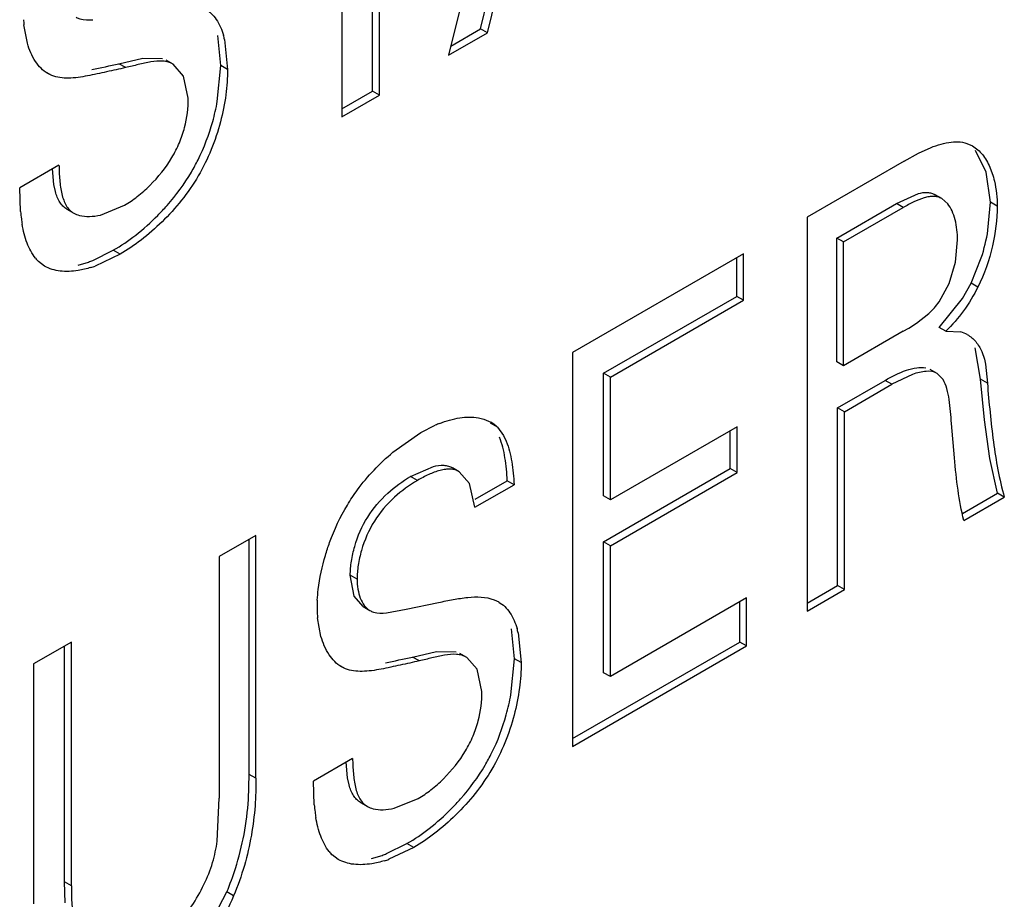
# Model space of a CAD drawing. Header units: inches. Extents: x 0 to 34, y 0 to 22.
# Tile 32 of 179: x 3.6931 to 3.77, y 15.6207 to 15.6894. Entities that reach past the tile are written whole.
import ezdxf

# ---------------------------------------------------------------- set-up
doc = ezdxf.new("R2010")
doc.units = ezdxf.units.IN
doc.header["$LTSCALE"] = 1.87
doc.header["$MEASUREMENT"] = 0
doc.layers.add('ARTWORK', color=7, linetype='CONTINUOUS')

msp = doc.modelspace()

# ---------------------------------------------------------------- linework, layer by layer
at = {"layer": 'ARTWORK', "color": 3, "linetype": 'CONTINUOUS'}
for p, q in [((3.7355601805, 15.7225114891), (3.7266086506, 15.686607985)), ((3.7212103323, 15.6834910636), (3.7212103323, 15.7106046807)), ((3.7182935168, 15.708920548), (3.7182935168, 15.6818069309)), ((3.7296403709, 15.6883584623), (3.7319384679, 15.6976876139)), ((3.6937317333, 15.6875391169), (3.6934658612, 15.6889934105)), ((3.7266086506, 15.686607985), (3.7296403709, 15.6883584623)), ((3.7091259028, 15.6878352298), (3.7093633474, 15.6855043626)), ((3.7059299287, 15.6849863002), (3.7051052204, 15.6859188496)), ((3.6956388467, 15.6850302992), (3.6953409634, 15.6851771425)), ((3.7062984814, 15.683265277), (3.7059299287, 15.6849863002)), ((3.7182935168, 15.6818069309), (3.7212103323, 15.6834910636)), ((3.7633013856, 15.6789650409), (3.7640409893, 15.6793112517)), ((3.7670802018, 15.6797272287), (3.7675048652, 15.6795328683)), ((3.7621886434, 15.6783521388), (3.754593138, 15.6739665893)), ((3.7621886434, 15.6783521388), (3.7633013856, 15.6789650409)), ((3.6962001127, 15.6780333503), (3.6931352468, 15.6762637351)), ((3.7688616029, 15.6778829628), (3.7690520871, 15.6773855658)), ((3.6932052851, 15.6744123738), (3.6931352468, 15.6762637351)), ((3.7655727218, 15.6750176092), (3.7651161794, 15.675418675)), ((3.699442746, 15.6741402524), (3.7013251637, 15.6749038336)), ((3.7574488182, 15.6720357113), (3.7621024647, 15.6747226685)), ((3.754593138, 15.6739665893), (3.754593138, 15.6432315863)), ((3.7661721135, 15.670467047), (3.7663428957, 15.672191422)), ((3.7574488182, 15.6623758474), (3.7574488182, 15.6720357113)), ((3.7009686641, 15.6710808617), (3.6990312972, 15.6701591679)), ((3.7496367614, 15.6711048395), (3.7362974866, 15.6634029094)), ((3.7496367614, 15.6674834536), (3.7496367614, 15.6711048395)), ((3.695080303, 15.6701492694), (3.6946013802, 15.6705083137)), ((3.7656815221, 15.6688053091), (3.7661721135, 15.670467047)), ((3.7649006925, 15.6673597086), (3.7656815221, 15.6688053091)), ((3.7392430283, 15.6614822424), (3.7496367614, 15.6674834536)), ((3.7640980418, 15.6664521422), (3.7645358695, 15.6668962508)), ((3.763140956, 15.6657100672), (3.7640980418, 15.6664521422)), ((3.7621024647, 15.6650628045), (3.7625317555, 15.6653200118)), ((3.7625317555, 15.6653200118), (3.763140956, 15.6657100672)), ((3.7621024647, 15.6650628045), (3.7574488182, 15.6623758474)), ((3.7654295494, 15.6650651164), (3.7666009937, 15.6650229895)), ((3.7362974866, 15.6634029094), (3.7362974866, 15.6326679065)), ((3.7682352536, 15.6634864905), (3.7684343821, 15.6628793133)), ((3.7684343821, 15.6628793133), (3.7685131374, 15.6624937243)), ((3.7685131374, 15.6624937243), (3.768669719, 15.6610224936)), ((3.7392430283, 15.6519057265), (3.7392430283, 15.6614822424)), ((3.7628272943, 15.6616963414), (3.7612178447, 15.6609306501)), ((3.7652121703, 15.6612958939), (3.7647473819, 15.6617748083)), ((3.7575099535, 15.6587897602), (3.7612178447, 15.6609306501)), ((3.7289546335, 15.6583096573), (3.7293763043, 15.6582072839)), ((3.7575099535, 15.644915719), (3.7575099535, 15.6587897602)), ((3.7244505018, 15.6571562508), (3.7255745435, 15.6577344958)), ((3.7293763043, 15.6582072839), (3.729924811, 15.6579676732)), ((3.7304277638, 15.6575839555), (3.7309021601, 15.6569393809)), ((3.7491373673, 15.6576185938), (3.7392430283, 15.6519057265)), ((3.7491373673, 15.6540431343), (3.7491373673, 15.6576185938)), ((3.7661019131, 15.6551827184), (3.7658714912, 15.6578750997)), ((3.7222698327, 15.6556253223), (3.7244505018, 15.6571562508)), ((3.7309021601, 15.6569393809), (3.731121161, 15.6564823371)), ((3.7282375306, 15.6531965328), (3.7274510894, 15.6541067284)), ((3.7392430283, 15.648330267), (3.7491373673, 15.6540431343)), ((3.7286622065, 15.6513280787), (3.7282375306, 15.6531965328)), ((3.7286622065, 15.6513280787), (3.7317226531, 15.6530951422)), ((3.7668430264, 15.6503045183), (3.7699933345, 15.6521234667)), ((3.7115715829, 15.6491264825), (3.7087159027, 15.6474776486)), ((3.7115715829, 15.6301809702), (3.7115715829, 15.6491264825)), ((3.7392430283, 15.6381141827), (3.7392430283, 15.648330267)), ((3.7087159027, 15.6474776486), (3.7087159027, 15.6286197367)), ((3.754593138, 15.6432315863), (3.7575099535, 15.644915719)), ((3.7233029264, 15.6433833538), (3.7258324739, 15.6439062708)), ((3.7301618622, 15.6441083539), (3.730527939, 15.6439406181)), ((3.7498746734, 15.6442527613), (3.7392430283, 15.6381141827)), ((3.7498746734, 15.6405072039), (3.7498746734, 15.6442527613)), ((3.7217693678, 15.6430823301), (3.7233029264, 15.6433833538)), ((3.716652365, 15.6412390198), (3.7163864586, 15.6426930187)), ((3.732046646, 15.6415351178), (3.7322839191, 15.6392041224)), ((3.6971709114, 15.6408117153), (3.6942253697, 15.6391109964)), ((3.6971709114, 15.6217837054), (3.6971709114, 15.6408117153)), ((3.7362974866, 15.6326679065), (3.7498746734, 15.6405072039)), ((3.6942253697, 15.6391109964), (3.6942253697, 15.6203815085)), ((3.7288512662, 15.6386860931), (3.7280264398, 15.6396186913)), ((3.7185594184, 15.638730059), (3.7182621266, 15.6388766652)), ((3.7292197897, 15.6369654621), (3.7288512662, 15.6386860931)), ((3.7191206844, 15.6317331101), (3.7160595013, 15.6299656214)), ((3.7161286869, 15.6281134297), (3.7160595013, 15.6299656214)), ((3.708552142, 15.6252692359), (3.7087159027, 15.6286197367)), ((3.7223629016, 15.6278395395), (3.7242457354, 15.6286035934)), ((3.7238892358, 15.6247806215), (3.7219504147, 15.6238584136)), ((3.7180008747, 15.6238490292), (3.7175219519, 15.6242080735))]:
    msp.add_line(p, q, dxfattribs=at)
at = {"layer": 'ARTWORK', "color": 7, "linetype": 'CONTINUOUS'}
for p, q in [((3.7206800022, 15.6837972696), (3.7206800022, 15.7109108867)), ((3.7291100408, 15.6886646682), (3.7314081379, 15.6979938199)), ((3.7267870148, 15.6873233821), (3.7291100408, 15.6886646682)), ((3.7296403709, 15.6883584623), (3.7291100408, 15.6886646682)), ((3.7088330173, 15.6858105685), (3.7085956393, 15.6881411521)), ((3.7008810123, 15.6859453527), (3.7027416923, 15.6863810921)), ((3.7027416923, 15.6863810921), (3.7042874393, 15.6863555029)), ((3.7051052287, 15.6859188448), (3.7045748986, 15.6862250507)), ((3.6956388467, 15.6850302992), (3.6951085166, 15.6853365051)), ((3.7014113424, 15.6856391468), (3.7008810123, 15.6859453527)), ((3.7085627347, 15.6830010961), (3.7088330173, 15.6858105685)), ((3.7093633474, 15.6855043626), (3.7088330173, 15.6858105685)), ((3.7182935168, 15.6824193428), (3.7206800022, 15.6837972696)), ((3.7212103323, 15.6834910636), (3.7206800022, 15.6837972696)), ((3.7685833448, 15.6774960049), (3.7677461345, 15.6791698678)), ((3.6958092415, 15.6765156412), (3.695692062, 15.677737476)), ((3.7689054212, 15.6751347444), (3.7685833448, 15.6774960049)), ((3.6959239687, 15.6759650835), (3.6958092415, 15.6765156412)), ((3.7615721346, 15.6750288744), (3.763284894, 15.6758106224)), ((3.765116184, 15.6754186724), (3.7645858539, 15.6757248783)), ((3.6968247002, 15.6745985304), (3.6973550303, 15.6742923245)), ((3.7569184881, 15.6723419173), (3.7615721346, 15.6750288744)), ((3.7621024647, 15.6747226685), (3.7615721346, 15.6750288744)), ((3.7687192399, 15.672953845), (3.7689054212, 15.6751347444)), ((3.7694357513, 15.6748285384), (3.7689054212, 15.6751347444)), ((3.7574488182, 15.6720357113), (3.7569184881, 15.6723419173)), ((3.7569184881, 15.6626820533), (3.7569184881, 15.6723419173)), ((3.6988563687, 15.6705996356), (3.700438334, 15.6713870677)), ((3.7009686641, 15.6710808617), (3.700438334, 15.6713870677)), ((3.7491064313, 15.6677896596), (3.7491064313, 15.6707986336)), ((3.7674020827, 15.6688184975), (3.7681996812, 15.6707991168)), ((3.6976875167, 15.6702235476), (3.6985085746, 15.6704680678)), ((3.7667236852, 15.6676232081), (3.7674020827, 15.6688184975)), ((3.7679324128, 15.6685122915), (3.7674020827, 15.6688184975)), ((3.7387126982, 15.6617884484), (3.7491064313, 15.6677896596)), ((3.7496367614, 15.6674834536), (3.7491064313, 15.6677896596)), ((3.7648992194, 15.6653713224), (3.7667236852, 15.6676232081)), ((3.7654295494, 15.6650651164), (3.7648992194, 15.6653713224)), ((3.7681393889, 15.6613286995), (3.7677170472, 15.6637641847)), ((3.7574488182, 15.6623758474), (3.7569184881, 15.6626820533)), ((3.7392430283, 15.6614822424), (3.7387126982, 15.6617884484)), ((3.7387126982, 15.6522119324), (3.7387126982, 15.6617884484)), ((3.7647474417, 15.6617747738), (3.7642171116, 15.6620809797)), ((3.7569796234, 15.6590959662), (3.7606875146, 15.6612368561)), ((3.7612178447, 15.6609306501), (3.7606875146, 15.6612368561)), ((3.768669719, 15.6610224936), (3.7681393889, 15.6613286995)), ((3.7684429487, 15.6581429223), (3.7681393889, 15.6613286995)), ((3.7575099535, 15.6587897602), (3.7569796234, 15.6590959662)), ((3.7569796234, 15.6452219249), (3.7569796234, 15.6590959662)), ((3.7304277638, 15.6575839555), (3.7298974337, 15.6578901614)), ((3.7688593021, 15.655144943), (3.7684429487, 15.6581429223)), ((3.7486070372, 15.6543493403), (3.7486070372, 15.6573123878)), ((3.7236542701, 15.653733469), (3.7254333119, 15.6545123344)), ((3.7694630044, 15.6524296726), (3.7688593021, 15.655144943)), ((3.7241846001, 15.6534272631), (3.7236542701, 15.653733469)), ((3.7274510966, 15.6541067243), (3.7269207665, 15.6544129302)), ((3.7387126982, 15.648636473), (3.7486070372, 15.6543493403)), ((3.7491373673, 15.6540431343), (3.7486070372, 15.6543493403)), ((3.7286901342, 15.6519566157), (3.731192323, 15.6534013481)), ((3.7317226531, 15.6530951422), (3.731192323, 15.6534013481)), ((3.7392430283, 15.6519057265), (3.7387126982, 15.6522119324)), ((3.7667345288, 15.650854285), (3.7694630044, 15.6524296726)), ((3.7699933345, 15.6521234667), (3.7694630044, 15.6524296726)), ((3.7110412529, 15.6304871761), (3.7110412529, 15.6488202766)), ((3.7392430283, 15.648330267), (3.7387126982, 15.648636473)), ((3.7387126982, 15.6384203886), (3.7387126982, 15.648636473)), ((3.7194727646, 15.6457270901), (3.7189424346, 15.6460332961)), ((3.7192565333, 15.6443951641), (3.7189424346, 15.6460332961)), ((3.754593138, 15.6438439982), (3.7569796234, 15.6452219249)), ((3.7575099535, 15.644915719), (3.7569796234, 15.6452219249)), ((3.7199391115, 15.6435805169), (3.7192565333, 15.6443951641)), ((3.7493443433, 15.6408134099), (3.7493443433, 15.6439465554)), ((3.7199390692, 15.6435805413), (3.7204693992, 15.6432743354)), ((3.731753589, 15.6395103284), (3.7315164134, 15.6418409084)), ((3.7362974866, 15.6332803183), (3.7493443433, 15.6408134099)), ((3.7498746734, 15.6405072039), (3.7493443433, 15.6408134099)), ((3.6966405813, 15.6220899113), (3.6966405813, 15.6405055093)), ((3.723801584, 15.6396451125), (3.7256625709, 15.6400809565)), ((3.7256625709, 15.6400809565), (3.7272086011, 15.6400553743)), ((3.7280264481, 15.6396186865), (3.727496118, 15.6399248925)), ((3.7243319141, 15.6393389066), (3.723801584, 15.6396451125)), ((3.7314834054, 15.6367013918), (3.731753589, 15.6395103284)), ((3.7322839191, 15.6392041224), (3.731753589, 15.6395103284)), ((3.7185594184, 15.638730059), (3.7180290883, 15.6390362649)), ((3.7392430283, 15.6381141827), (3.7387126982, 15.6384203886)), ((3.7187291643, 15.6302162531), (3.718612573, 15.6314372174)), ((3.7109876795, 15.6285290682), (3.7110412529, 15.6304871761)), ((3.7115715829, 15.6301809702), (3.7110412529, 15.6304871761)), ((3.7188438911, 15.6296640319), (3.7187291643, 15.6302162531)), ((3.7197440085, 15.6282972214), (3.7202743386, 15.6279910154)), ((3.7217754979, 15.6242988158), (3.7233589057, 15.6250868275)), ((3.7238892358, 15.6247806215), (3.7233589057, 15.6250868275)), ((3.7206080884, 15.6239233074), (3.7214276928, 15.6241673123)), ((3.6971709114, 15.6217837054), (3.6966405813, 15.6220899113)), ((3.6966884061, 15.6204669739), (3.6966405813, 15.6220899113)), ((3.7075680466, 15.6180490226), (3.7093036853, 15.6213115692)), ((3.7098340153, 15.6210053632), (3.7093036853, 15.6213115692))]:
    msp.add_line(p, q, dxfattribs=at)
at = {"layer": 'ARTWORK', "color": 3, "linetype": 'CONTINUOUS'}
for centre, radius, start, end in [((3.7023298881, 15.6897807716), 0.0088989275, 182.5669121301, 185.0760652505), ((3.7027722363, 15.68634753), 0.0065255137, 13.1782945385, 16.185200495), ((3.7067974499, 15.6755767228), 0.0136419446, 184.8961894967, 187.3183937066), ((3.7044233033, 15.6752748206), 0.011248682, 187.3335887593, 189.4896937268), ((3.696305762, 15.6722799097), 0.0024583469, 218.1558999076, 226.107776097), ((3.6961940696, 15.6781775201), 0.0085055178, 287.0856536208, 289.4859040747), ((3.7606515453, 15.6703292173), 0.00518394, 318.529743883, 325.0522955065), ((3.7659432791, 15.6627963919), 0.0023217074, 59.9847241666, 73.5433881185), ((3.7291150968, 15.6497454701), 0.0087384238, 111.4573173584, 113.9018246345), ((3.7286835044, 15.6558152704), 0.0024846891, 51.7971107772, 60.0276336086), ((3.7287214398, 15.6558662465), 0.0024211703, 45.1905086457, 51.7565144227), ((3.7272389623, 15.6434932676), 0.0108877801, 176.8493201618, 179.9807189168), ((3.725583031, 15.6434958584), 0.0092318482, 179.993340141, 182.5703370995), ((3.7252472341, 15.6434805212), 0.0088957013, 182.5686449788, 185.0788255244), ((3.7256919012, 15.6400480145), 0.0065264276, 13.1710368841, 16.1720568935), ((3.7297797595, 15.6292710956), 0.0137000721, 184.8473148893, 187.2491252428), ((3.7273811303, 15.6289689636), 0.0112824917, 187.2641121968, 189.4114733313), ((3.7192263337, 15.6259796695), 0.0024583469, 218.155899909, 226.107776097), ((3.7191153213, 15.6318752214), 0.0085033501, 287.075243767, 289.4758189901)]:
    msp.add_arc(centre, radius, start, end, dxfattribs=at)
at = {"layer": 'ARTWORK', "color": 7, "linetype": 'CONTINUOUS'}
for centre, radius, start, end in [((3.6297901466, 16.0074801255), 0.3293000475, 282.0896605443, 282.4674401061), ((3.6910570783, 15.686243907), 0.017803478, 344.3421391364, 349.505286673), ((3.7536852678, 15.6754389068), 0.0152379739, 342.2725978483, 350.6140819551), ((3.6955008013, 15.6789444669), 0.0089942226, 289.5367673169, 291.9057139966), ((3.6527107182, 15.9611798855), 0.3293000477, 282.0896605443, 282.4674401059), ((3.7139777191, 15.6399436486), 0.0178034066, 344.3421355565, 349.5070576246), ((3.7184220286, 15.6326424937), 0.0089923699, 289.526697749, 291.896052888)]:
    msp.add_arc(centre, radius, start, end, dxfattribs=at)
at = {"layer": 'ARTWORK', "color": 3, "linetype": 'CONTINUOUS'}
for points, knots in [([(3.7076046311, 15.6902376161), (3.7079539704, 15.6900359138), (3.7085865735, 15.6894083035), (3.7089127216, 15.6886009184), (3.709039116, 15.6881664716)], [0, 0, 0, 0, 0.4713315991, 1, 1, 1, 1]), ([(3.6975488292, 15.6895745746), (3.6976390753, 15.6895224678), (3.698050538, 15.6893477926), (3.6985119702, 15.6893490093), (3.6988487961, 15.6893825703)], [0, 0, 0, 0, 0.2353923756, 1, 1, 1, 1]), ([(3.6953402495, 15.6851759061), (3.6949482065, 15.6854022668), (3.6942496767, 15.6861326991), (3.6938757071, 15.6870422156), (3.6937317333, 15.6875391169)], [0, 0, 0, 0, 0.466682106, 1, 1, 1, 1]), ([(3.7051052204, 15.6859188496), (3.7049859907, 15.6859876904), (3.7047242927, 15.6860956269), (3.7041396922, 15.6861871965), (3.7033484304, 15.6861106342), (3.7023935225, 15.6858834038), (3.7017414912, 15.6857112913), (3.7014113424, 15.6856391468)], [0, 0, 0, 0, 0.1091048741, 0.2215058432, 0.4659285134, 0.7321919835, 1, 1, 1, 1]), ([(3.7014113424, 15.6856391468), (3.7009153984, 15.6855289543), (3.7001692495, 15.6853666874), (3.6991720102, 15.6851513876), (3.6981879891, 15.684945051), (3.697009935, 15.6847630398), (3.69604931, 15.6848651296), (3.6956388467, 15.6850302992)], [0, 0, 0, 0, 0.2597768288, 0.3904352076, 0.5216993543, 0.7737611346, 1, 1, 1, 1]), ([(3.7093633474, 15.6855043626), (3.7093633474, 15.6848436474), (3.7092598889, 15.683462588), (3.7086906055, 15.6806156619), (3.7075521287, 15.6777798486), (3.7058102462, 15.6752700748), (3.7043005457, 15.673599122), (3.7026870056, 15.6721912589), (3.7015412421, 15.6714114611), (3.7009686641, 15.6710808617)], [0, 0, 0, 0, 0.1137755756, 0.2375817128, 0.4993620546, 0.6320196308, 0.7621400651, 0.8861466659, 1, 1, 1, 1]), ([(3.7050181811, 15.6786204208), (3.7052413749, 15.678992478), (3.7056314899, 15.6797566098), (3.7061409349, 15.6813013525), (3.7062984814, 15.6824962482), (3.7062984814, 15.683265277)], [0, 0, 0, 0, 0.2673427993, 0.5261370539, 1, 1, 1, 1]), ([(3.7640409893, 15.6793112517), (3.7643096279, 15.6794256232), (3.7648400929, 15.6796256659), (3.765844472, 15.6798788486), (3.7666321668, 15.679884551), (3.7670802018, 15.6797272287)], [0, 0, 0, 0, 0.2808772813, 0.5431905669, 1, 1, 1, 1]), ([(3.7675060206, 15.6795348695), (3.7678031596, 15.679363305), (3.7683503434, 15.6788642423), (3.7687097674, 15.6782292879), (3.7688616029, 15.6778829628)], [0, 0, 0, 0, 0.4757127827, 1, 1, 1, 1]), ([(3.7013251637, 15.6749038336), (3.7016699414, 15.6751029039), (3.7023604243, 15.6755800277), (3.7036783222, 15.6767498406), (3.7045424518, 15.6778273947), (3.7050181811, 15.6786204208)], [0, 0, 0, 0, 0.2261245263, 0.4747473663, 1, 1, 1, 1]), ([(3.6962001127, 15.6780333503), (3.696210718, 15.6776462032), (3.6962413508, 15.6768911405), (3.6963602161, 15.6759713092), (3.6965525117, 15.6753064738), (3.6967466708, 15.6748820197), (3.6970101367, 15.6745318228), (3.6972363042, 15.6743608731), (3.6973550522, 15.6742923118)], [0, 0, 0, 0, 0.2853506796, 0.5568766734, 0.6804635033, 0.7940604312, 0.8989726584, 1, 1, 1, 1]), ([(3.7690520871, 15.6773855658), (3.7691169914, 15.6771902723), (3.7693490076, 15.6763570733), (3.7694357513, 15.6754867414), (3.7694357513, 15.6748285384)], [0, 0, 0, 0, 0.2381904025, 1, 1, 1, 1]), ([(3.7651161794, 15.675418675), (3.7650223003, 15.6754728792), (3.76481689, 15.675561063), (3.7644746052, 15.6756087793), (3.7641079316, 15.6755781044), (3.763576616, 15.6754505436), (3.7628975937, 15.6751652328), (3.7623702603, 15.6748772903), (3.7621024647, 15.6747226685)], [0, 0, 0, 0, 0.1008445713, 0.2053002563, 0.3182320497, 0.4411714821, 0.7123343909, 1, 1, 1, 1]), ([(3.7663428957, 15.672191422), (3.7663428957, 15.6727209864), (3.7662608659, 15.673500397), (3.7659442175, 15.6744428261), (3.7657100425, 15.6748472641), (3.7655727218, 15.6750176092)], [0, 0, 0, 0, 0.5343310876, 0.7792282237, 1, 1, 1, 1]), ([(3.7694357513, 15.6748285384), (3.7694357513, 15.6737909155), (3.7691578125, 15.6716117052), (3.7684376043, 15.6695341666), (3.7679324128, 15.6685122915)], [0, 0, 0, 0, 0.4765080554, 1, 1, 1, 1]), ([(3.6973550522, 15.6742923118), (3.6974938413, 15.6742121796), (3.6978900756, 15.6740546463), (3.6986097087, 15.6739931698), (3.6991590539, 15.6740747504), (3.699442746, 15.6741402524)], [0, 0, 0, 0, 0.2250826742, 0.5910787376, 1, 1, 1, 1]), ([(3.6943726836, 15.6707611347), (3.6940950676, 15.6711202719), (3.6936377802, 15.6719823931), (3.6934121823, 15.6729215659), (3.6933285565, 15.6734202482)], [0, 0, 0, 0, 0.4730515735, 1, 1, 1, 1]), ([(3.6986929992, 15.6700473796), (3.6983666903, 15.6699471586), (3.6975752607, 15.669757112), (3.696331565, 15.6696869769), (3.6954453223, 15.6699385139), (3.695080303, 15.6701492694)], [0, 0, 0, 0, 0.2768170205, 0.6581935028, 1, 1, 1, 1]), ([(3.7679324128, 15.6685122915), (3.7676119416, 15.6678638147), (3.7668606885, 15.6666443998), (3.7659316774, 15.6655548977), (3.7654295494, 15.6650651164)], [0, 0, 0, 0, 0.5076861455, 1, 1, 1, 1]), ([(3.7671046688, 15.6648067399), (3.7673511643, 15.6646644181), (3.7678080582, 15.6642754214), (3.7681156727, 15.6637641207), (3.7682352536, 15.6634864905)], [0, 0, 0, 0, 0.4849588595, 1, 1, 1, 1]), ([(3.7647473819, 15.6617748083), (3.7644948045, 15.6619206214), (3.7639980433, 15.6619756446), (3.7633560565, 15.6618654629), (3.7630065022, 15.6617596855), (3.7628272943, 15.6616963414)], [0, 0, 0, 0, 0.4453082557, 0.7097796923, 1, 1, 1, 1]), ([(3.7658714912, 15.6578750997), (3.7658203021, 15.6584950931), (3.7657610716, 15.659410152), (3.765539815, 15.6605591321), (3.7653441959, 15.6610783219), (3.7652121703, 15.6612958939)], [0, 0, 0, 0, 0.5320661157, 0.7823369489, 1, 1, 1, 1]), ([(3.768669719, 15.6610224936), (3.7688010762, 15.6594878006), (3.7690716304, 15.6564989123), (3.7695978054, 15.6535307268), (3.7699933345, 15.6521234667)], [0, 0, 0, 0, 0.5130769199, 1, 1, 1, 1]), ([(3.7259185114, 15.6578782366), (3.7264249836, 15.6580771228), (3.7274229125, 15.6583658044), (3.7284747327, 15.6583937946), (3.7289546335, 15.6583096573)], [0, 0, 0, 0, 0.5275865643, 1, 1, 1, 1]), ([(3.731121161, 15.6564823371), (3.7313304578, 15.6559733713), (3.7315982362, 15.6548418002), (3.7316950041, 15.6536947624), (3.7317226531, 15.6530951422)], [0, 0, 0, 0, 0.4782987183, 1, 1, 1, 1]), ([(3.7187146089, 15.6515072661), (3.7189559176, 15.6519098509), (3.7199645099, 15.6534248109), (3.7212334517, 15.6547616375), (3.7222698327, 15.6556253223)], [0, 0, 0, 0, 0.2581127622, 1, 1, 1, 1]), ([(3.7668430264, 15.6503045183), (3.7666364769, 15.6510803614), (3.7663406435, 15.6527046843), (3.7661763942, 15.6543427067), (3.7661019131, 15.6551827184)], [0, 0, 0, 0, 0.4877168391, 1, 1, 1, 1]), ([(3.7274510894, 15.6541067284), (3.7273486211, 15.6541658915), (3.7271235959, 15.6542611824), (3.7267510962, 15.6543141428), (3.7263530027, 15.6542922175), (3.7257781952, 15.6541747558), (3.7250409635, 15.6538931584), (3.7244717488, 15.6535930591), (3.7241846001, 15.6534272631)], [0, 0, 0, 0, 0.1021815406, 0.2082951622, 0.3221348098, 0.444897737, 0.71365396, 1, 1, 1, 1]), ([(3.7241846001, 15.6534272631), (3.7235436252, 15.6530571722), (3.7222834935, 15.6521262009), (3.7207045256, 15.6503001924), (3.7198841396, 15.6483968), (3.719538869, 15.6468452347), (3.7194727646, 15.646087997), (3.7194727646, 15.6457270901)], [0, 0, 0, 0, 0.2355936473, 0.4946950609, 0.7591919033, 0.885120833, 1, 1, 1, 1]), ([(3.7169988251, 15.6475745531), (3.7170995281, 15.6479134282), (3.7175487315, 15.6492735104), (3.7181600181, 15.6505820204), (3.7187146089, 15.6515072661)], [0, 0, 0, 0, 0.2468298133, 1, 1, 1, 1]), ([(3.7163676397, 15.6440916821), (3.7163826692, 15.6443695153), (3.7164882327, 15.6455467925), (3.7167415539, 15.646708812), (3.7169988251, 15.6475745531)], [0, 0, 0, 0, 0.2355170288, 1, 1, 1, 1]), ([(3.7194727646, 15.6457270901), (3.7194727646, 15.6454639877), (3.7195107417, 15.6449568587), (3.7196910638, 15.6442520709), (3.7199932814, 15.6436637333), (3.7203010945, 15.6433715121), (3.7204694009, 15.6432743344)], [0, 0, 0, 0, 0.2868042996, 0.5515361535, 0.7881456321, 1, 1, 1, 1]), ([(3.7258324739, 15.6439062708), (3.7262128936, 15.6439831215), (3.7269685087, 15.644136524), (3.7283982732, 15.6443665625), (3.7295201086, 15.6443562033), (3.7301618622, 15.6441083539)], [0, 0, 0, 0, 0.26633676, 0.5278934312, 1, 1, 1, 1]), ([(3.7305259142, 15.6439371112), (3.7306984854, 15.6438374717), (3.7310259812, 15.6435897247), (3.7315779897, 15.6429245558), (3.7318337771, 15.6423002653), (3.7319600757, 15.641865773)], [0, 0, 0, 0, 0.2321259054, 0.4729209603, 1, 1, 1, 1]), ([(3.7204694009, 15.6432743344), (3.720559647, 15.6432222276), (3.7209711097, 15.6430475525), (3.7214325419, 15.6430487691), (3.7217693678, 15.6430823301)], [0, 0, 0, 0, 0.2353923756, 1, 1, 1, 1]), ([(3.718261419, 15.6388754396), (3.717869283, 15.639101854), (3.717170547, 15.6398323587), (3.7167963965, 15.6407420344), (3.716652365, 15.6412390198)], [0, 0, 0, 0, 0.4666946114, 1, 1, 1, 1]), ([(3.7280264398, 15.6396186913), (3.727907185, 15.6396875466), (3.7276454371, 15.6397955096), (3.7270607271, 15.6398870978), (3.726269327, 15.6398105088), (3.7253142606, 15.6395832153), (3.7246621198, 15.6394110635), (3.7243319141, 15.6393389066)], [0, 0, 0, 0, 0.1091083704, 0.2215105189, 0.4659321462, 0.7321935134, 1, 1, 1, 1]), ([(3.7243319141, 15.6393389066), (3.7238359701, 15.6392287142), (3.7230898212, 15.6390664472), (3.7220925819, 15.6388511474), (3.7211085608, 15.6386448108), (3.7199305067, 15.6384627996), (3.7189698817, 15.6385648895), (3.7185594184, 15.638730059)], [0, 0, 0, 0, 0.2597768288, 0.3904352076, 0.5216993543, 0.7737611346, 1, 1, 1, 1]), ([(3.7322839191, 15.6392041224), (3.7322839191, 15.6385434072), (3.7321804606, 15.6371623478), (3.7316111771, 15.6343154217), (3.7304727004, 15.6314796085), (3.7287308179, 15.6289698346), (3.7272211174, 15.6272988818), (3.7256075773, 15.6258910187), (3.7244618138, 15.6251112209), (3.7238892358, 15.6247806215)], [0, 0, 0, 0, 0.1137755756, 0.2375817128, 0.4993620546, 0.6320196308, 0.7621400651, 0.8861466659, 1, 1, 1, 1]), ([(3.7279389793, 15.6323202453), (3.7281622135, 15.6326923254), (3.7285524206, 15.63345651), (3.729062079, 15.6350013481), (3.7292197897, 15.6361963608), (3.7292197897, 15.6369654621)], [0, 0, 0, 0, 0.2673409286, 0.5261397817, 1, 1, 1, 1]), ([(3.7242457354, 15.6286035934), (3.7245905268, 15.6288026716), (3.7252810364, 15.6292798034), (3.7265990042, 15.6304496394), (3.7274631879, 15.6315272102), (3.7279389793, 15.6323202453)], [0, 0, 0, 0, 0.2261249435, 0.4747447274, 1, 1, 1, 1]), ([(3.7191206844, 15.6317331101), (3.7191312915, 15.6313458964), (3.71916178, 15.6305906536), (3.719280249, 15.6296705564), (3.7194722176, 15.6290054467), (3.7196661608, 15.6285808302), (3.7199294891, 15.6282305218), (3.7201556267, 15.6280595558), (3.7202743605, 15.6279910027)], [0, 0, 0, 0, 0.2853538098, 0.5569189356, 0.6805167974, 0.7941095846, 0.8990009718, 1, 1, 1, 1]), ([(3.7115715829, 15.6301809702), (3.7115715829, 15.6294619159), (3.711539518, 15.6279735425), (3.7112493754, 15.6256919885), (3.7107070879, 15.623335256), (3.7101597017, 15.6217774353), (3.7098340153, 15.6210053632)], [0, 0, 0, 0, 0.2294764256, 0.4745339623, 0.7325783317, 1, 1, 1, 1]), ([(3.7202743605, 15.6279910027), (3.720413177, 15.6279108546), (3.7208095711, 15.6277533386), (3.7215295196, 15.6276921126), (3.7220790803, 15.62777392), (3.7223629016, 15.6278395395)], [0, 0, 0, 0, 0.2250381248, 0.5910266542, 1, 1, 1, 1]), ([(3.7172932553, 15.6244608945), (3.7170153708, 15.6248203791), (3.7165580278, 15.625683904), (3.716333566, 15.6266245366), (3.7162505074, 15.6271240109)], [0, 0, 0, 0, 0.4729537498, 1, 1, 1, 1]), ([(3.7075217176, 15.6218929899), (3.7077895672, 15.6224446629), (3.7082296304, 15.6235470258), (3.7084725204, 15.6247076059), (3.708552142, 15.6252692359)], [0, 0, 0, 0, 0.5194887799, 1, 1, 1, 1]), ([(3.7216121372, 15.6237466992), (3.7212859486, 15.6236465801), (3.7204948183, 15.6234567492), (3.7192516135, 15.6233868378), (3.7183657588, 15.6236383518), (3.7180008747, 15.6238490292)], [0, 0, 0, 0, 0.276810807, 0.6581825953, 1, 1, 1, 1]), ([(3.6971709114, 15.6217837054), (3.6971709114, 15.6208682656), (3.6972125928, 15.619523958), (3.6975687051, 15.6178432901), (3.6978982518, 15.6171017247), (3.6981129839, 15.6167918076)], [0, 0, 0, 0, 0.5342050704, 0.7799788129, 1, 1, 1, 1]), ([(3.7053925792, 15.6186772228), (3.7058142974, 15.6191635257), (3.7065933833, 15.6201942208), (3.7072402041, 15.6213131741), (3.7075217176, 15.6218929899)], [0, 0, 0, 0, 0.4996687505, 1, 1, 1, 1]), ([(3.7098340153, 15.6210053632), (3.7094696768, 15.6201346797), (3.708730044, 15.618645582), (3.7073977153, 15.6167000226), (3.7060237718, 15.6151415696), (3.7045538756, 15.6138207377), (3.7035013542, 15.6130922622), (3.7029721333, 15.6127866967)], [0, 0, 0, 0, 0.2601945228, 0.4563579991, 0.648537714, 0.8315335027, 1, 1, 1, 1])]:
    msp.add_open_spline(points, degree=3, knots=knots, dxfattribs=at)
at = {"layer": 'ARTWORK', "color": 7, "linetype": 'CONTINUOUS'}
for points, knots in [([(3.7065404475, 15.6774947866), (3.706723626, 15.6778062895), (3.7074029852, 15.6790638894), (3.7079118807, 15.6804112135), (3.7081998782, 15.6814388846)], [0, 0, 0, 0, 0.2529482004, 1, 1, 1, 1]), ([(3.7039143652, 15.6741109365), (3.7041622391, 15.6743613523), (3.7051386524, 15.6754057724), (3.7059943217, 15.6765660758), (3.7065404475, 15.6774947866)], [0, 0, 0, 0, 0.2464436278, 1, 1, 1, 1]), ([(3.696824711, 15.6745985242), (3.6967131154, 15.674662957), (3.6965002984, 15.6748212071), (3.6962463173, 15.6751416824), (3.6960548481, 15.6755305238), (3.6959636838, 15.675815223), (3.6959239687, 15.6759650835)], [0, 0, 0, 0, 0.2300904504, 0.4677199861, 0.7231762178, 1, 1, 1, 1]), ([(3.763284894, 15.6758106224), (3.7635133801, 15.6758722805), (3.7638594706, 15.6759319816), (3.76430328, 15.6758608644), (3.7644968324, 15.6757762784), (3.7645858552, 15.6757248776)], [0, 0, 0, 0, 0.5312783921, 0.7692313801, 1, 1, 1, 1]), ([(3.700438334, 15.6713870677), (3.7010489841, 15.6717396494), (3.7022690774, 15.6725783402), (3.7033726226, 15.6735636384), (3.7039143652, 15.6741109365)], [0, 0, 0, 0, 0.4779865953, 1, 1, 1, 1]), ([(3.7606875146, 15.6612368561), (3.7612190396, 15.661543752), (3.762020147, 15.6619483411), (3.7631064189, 15.6622466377), (3.763628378, 15.6622621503), (3.7638582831, 15.6622143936)], [0, 0, 0, 0, 0.5461619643, 0.7910495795, 1, 1, 1, 1]), ([(3.731192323, 15.6534013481), (3.7311645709, 15.6540032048), (3.7310673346, 15.6551541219), (3.7307974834, 15.6562894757), (3.7305863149, 15.6567994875)], [0, 0, 0, 0, 0.5218693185, 1, 1, 1, 1]), ([(3.7254333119, 15.6545123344), (3.7256948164, 15.6545787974), (3.7260897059, 15.6546399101), (3.7265968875, 15.654566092), (3.7268193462, 15.6544714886), (3.7269207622, 15.6544129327)], [0, 0, 0, 0, 0.5306833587, 0.7696724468, 1, 1, 1, 1]), ([(3.7202992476, 15.6505664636), (3.7207329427, 15.6512518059), (3.7217599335, 15.6524384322), (3.7230156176, 15.6533647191), (3.7236542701, 15.653733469)], [0, 0, 0, 0, 0.523756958, 1, 1, 1, 1]), ([(3.7189424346, 15.6460332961), (3.7189424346, 15.6463955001), (3.7190090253, 15.6471555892), (3.7193564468, 15.6487119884), (3.7198533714, 15.6498618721), (3.7202992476, 15.6505664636)], [0, 0, 0, 0, 0.2273545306, 0.4766137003, 1, 1, 1, 1]), ([(3.7294610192, 15.6311945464), (3.7296441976, 15.6315060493), (3.7303235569, 15.6327636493), (3.7308324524, 15.6341109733), (3.7311204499, 15.6351386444)], [0, 0, 0, 0, 0.2529482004, 1, 1, 1, 1]), ([(3.7268349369, 15.6278106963), (3.7270828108, 15.6280611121), (3.7280592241, 15.6291055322), (3.7289148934, 15.6302658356), (3.7294610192, 15.6311945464)], [0, 0, 0, 0, 0.2464436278, 1, 1, 1, 1]), ([(3.7197440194, 15.628297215), (3.7196324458, 15.6283616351), (3.7194196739, 15.6285198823), (3.7191658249, 15.6288404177), (3.7189745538, 15.6292293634), (3.7188835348, 15.6295141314), (3.7188438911, 15.6296640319)], [0, 0, 0, 0, 0.2300540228, 0.4676608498, 0.7231290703, 1, 1, 1, 1]), ([(3.7093036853, 15.6213115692), (3.7095561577, 15.6219100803), (3.7104095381, 15.6242376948), (3.7108678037, 15.6267054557), (3.7109876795, 15.6285290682)], [0, 0, 0, 0, 0.2622319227, 1, 1, 1, 1]), ([(3.7233589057, 15.6250868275), (3.7239695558, 15.6254394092), (3.7251896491, 15.6262781), (3.7262931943, 15.6272633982), (3.7268349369, 15.6278106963)], [0, 0, 0, 0, 0.4779865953, 1, 1, 1, 1])]:
    msp.add_open_spline(points, degree=3, knots=knots, dxfattribs=at)

doc.saveas('drawing.dxf')
